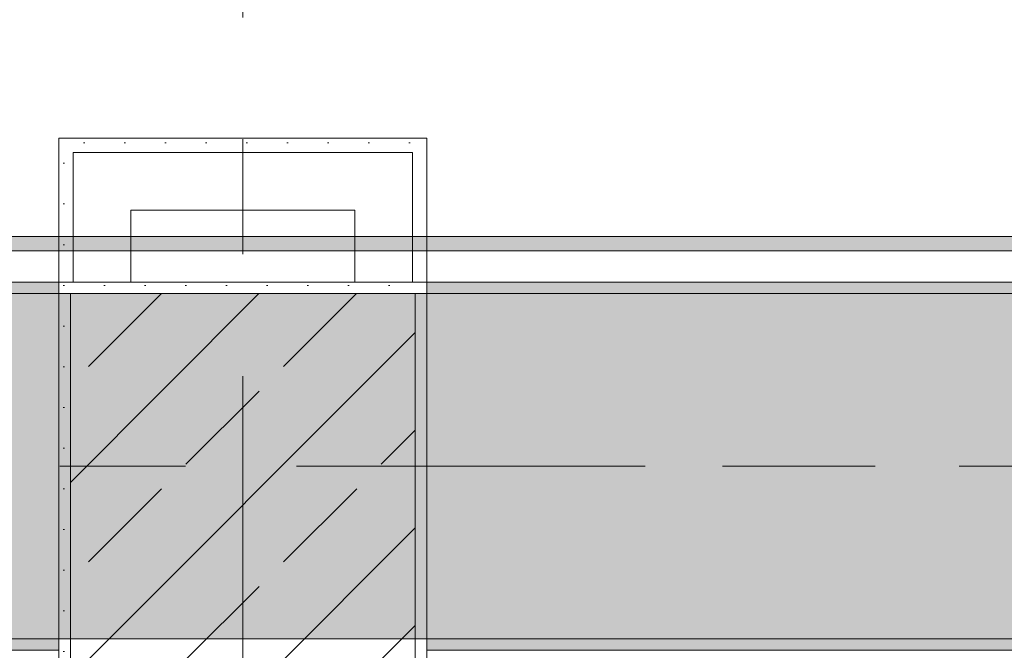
# Model space of a CAD drawing. Header units: metres. Extents: x -3.6 to 84.5, y -11 to 16.8.
# Tile 171 of 256: x 32.736 to 33.592, y 0.39 to 0.938. Entities that reach past the tile are written whole.
import ezdxf

# ---------------------------------------------------------------- set-up
doc = ezdxf.new("R2010")
doc.units = ezdxf.units.M
doc.header["$MEASUREMENT"] = 0
doc.linetypes.add('Achse', pattern=[0.2, 0.1, -0.05, 0, -0.05])
doc.linetypes.add('Strichlinie doppelt', pattern=[0.546806, 0.264583, -0.105833, 0.070556, -0.105833])
for name, color, linetype in [('451 - Universal.Achsen Raster', 7, 'Continuous'), ('606 - Struktur.Wand Innen Ausbau', 7, 'Continuous'), ('607 - Struktur.Stütze', 7, 'Continuous'), ('608 - Struktur.Träger', 7, 'Continuous'), ('653 - Abdeckung.TB Verkofferung', 7, 'Continuous')]:
    doc.layers.add(name, color=color, linetype=linetype)
pattern_1 = [(45, (0, 0), (-0.01767767, 0.01767767), [0, -0.025])]
pattern_2 = [(45, (0, 0), (-0.08485281, 0.08485281), []), (45, (-0.04243, 0.04243), (-0.08485281, 0.08485281), [0.09, -0.03])]

msp = doc.modelspace()

# ---------------------------------------------------------------- hatches: boundary and pattern name
at = {"layer": '606 - Struktur.Wand Innen Ausbau', "linetype": 'Continuous', "lineweight": 0, "true_color": 0x000000}
h = msp.add_hatch(dxfattribs=at)
h.set_pattern_fill('Gips_0001', color=18, style=0, pattern_type=2)
h.set_pattern_definition(pattern_1)
h.paths.add_polyline_path([(32.78249, 0.8225), (32.76999, 0.835), (32.76999, 0.8225)])
h = msp.add_hatch(dxfattribs=at)
h.set_pattern_fill('Gips_0001', color=18, style=0, pattern_type=2)
h.set_pattern_definition(pattern_1)
h.paths.add_polyline_path([(32.78249, 0.835), (32.76999, 0.835), (32.78249, 0.8225)])
h = msp.add_hatch(dxfattribs=at)
h.set_pattern_fill('Gips_0001', color=18, style=0, pattern_type=2)
h.set_pattern_definition(pattern_1)
h.paths.add_polyline_path([(32.78249, 0.835), (32.78249, 0.8225), (33.07749, 0.8225), (33.07749, 0.835)])
h = msp.add_hatch(dxfattribs=at)
h.set_pattern_fill('Gips_0001', color=18, style=0, pattern_type=2)
h.set_pattern_definition(pattern_1)
h.paths.add_polyline_path([(33.07749, 0.835), (33.07749, 0.8225), (33.08999, 0.835)])
h = msp.add_hatch(dxfattribs=at)
h.set_pattern_fill('Gips_0001', color=18, style=0, pattern_type=2)
h.set_pattern_definition(pattern_1)
h.paths.add_polyline_path([(33.07749, 0.8225), (33.08999, 0.8225), (33.08999, 0.835)])
h = msp.add_hatch(dxfattribs=at)
h.set_pattern_fill('Gips_0001', color=18, style=0, pattern_type=2)
h.set_pattern_definition(pattern_1)
h.paths.add_polyline_path([(32.76999, 0.8225), (32.76999, 0.70998), (32.78249, 0.70998), (32.78249, 0.8225)])
h = msp.add_hatch(dxfattribs=at)
h.set_pattern_fill('Gips_0001', color=18, style=0, pattern_type=2)
h.set_pattern_definition(pattern_1)
h.paths.add_polyline_path([(33.07749, 0.8225), (33.07749, 0.70998), (33.08999, 0.70998), (33.08999, 0.8225)])
at = {"layer": '607 - Struktur.Stütze', "linetype": 'Continuous', "lineweight": 0, "true_color": 0x000000}
h = msp.add_hatch(dxfattribs=at)
h.set_pattern_fill('Gips_0001', color=18, style=0, pattern_type=2)
h.set_pattern_definition(pattern_1)
h.paths.add_polyline_path([(32.76999, 0.70998), (32.76999, 0.255), (32.77999, 0.255), (32.77999, 0.69998), (33.07999, 0.69998), (33.07999, 0.255), (33.08999, 0.255), (33.08999, 0.70998)])
h = msp.add_hatch(dxfattribs=at)
h.set_pattern_fill('Beton__Stahlbeton_0001', color=18, style=0, pattern_type=2)
h.set_pattern_definition(pattern_2)
h.paths.add_polyline_path([(32.77999, 0.24998), (33.07999, 0.24998), (33.07999, 0.69998), (32.77999, 0.69998)])
at = {"layer": '608 - Struktur.Träger', "linetype": 'Continuous', "lineweight": 0, "true_color": 0x000000}
h = msp.add_hatch(dxfattribs=at)
h.set_pattern_fill('Gips_0001', color=18, style=0, pattern_type=2)
h.set_pattern_definition(pattern_1)
h.paths.add_polyline_path([(32.76999, 0.70998), (29.48999, 0.70998), (29.48999, 0.69998), (32.76999, 0.69998)])
h = msp.add_hatch(dxfattribs=at)
h.set_pattern_fill('Gips_0001', color=18, style=0, pattern_type=2)
h.set_pattern_definition(pattern_1)
h.paths.add_polyline_path([(33.08999, 0.70998), (33.08999, 0.69998), (36.36999, 0.69998), (36.36999, 0.70998)])
h = msp.add_hatch(dxfattribs=at)
h.set_pattern_fill('Beton__Stahlbeton_0001', color=18, style=0, pattern_type=2)
h.set_pattern_definition(pattern_2)
h.paths.add_polyline_path([(0.68999, 0.69998), (0.37999, 0.69998), (0.37999, 0.39998), (0.68999, 0.39998), (3.96999, 0.39998), (4.28999, 0.39998), (7.56999, 0.39998), (7.88999, 0.39998), (11.16999, 0.39998), (11.48999, 0.39998), (14.76999, 0.39998), (15.08999, 0.39998), (18.36999, 0.39998), (18.68999, 0.39998), (21.96999, 0.39998), (22.28999, 0.39998), (25.56999, 0.39998), (25.88999, 0.39998), (29.16999, 0.39998), (29.48999, 0.39998), (32.76999, 0.39998), (33.08999, 0.39998), (36.36999, 0.39998), (36.68999, 0.39998), (39.96999, 0.39998), (40.28999, 0.39998), (43.56999, 0.39998), (43.88999, 0.39998), (47.16999, 0.39998), (47.48999, 0.39998), (50.76999, 0.39998), (51.08999, 0.39998), (54.36999, 0.39998), (54.68999, 0.39998), (57.96999, 0.39998), (58.28999, 0.39998), (61.56999, 0.39998), (61.87999, 0.39998), (61.87999, 0.69998), (61.56999, 0.69998), (58.28999, 0.69998), (57.96999, 0.69998), (54.68999, 0.69998), (54.36999, 0.69998), (51.08999, 0.69998), (50.76999, 0.69998), (47.48999, 0.69998), (47.16999, 0.69998), (43.88999, 0.69998), (43.56999, 0.69998), (40.28999, 0.69998), (39.89998, 0.69998), (36.68999, 0.69998), (36.36999, 0.69998), (33.08999, 0.69998), (32.76999, 0.69998), (29.48999, 0.69998), (29.16999, 0.69998), (25.88999, 0.69998), (25.56999, 0.69998), (22.28999, 0.69998), (21.96999, 0.69998), (18.68999, 0.69998), (18.36999, 0.69998), (15.08999, 0.69998), (14.76999, 0.69998), (11.48999, 0.69998), (11.16999, 0.69998), (7.88999, 0.69998), (7.56999, 0.69998), (4.28999, 0.69998), (3.96999, 0.69998)])
h = msp.add_hatch(dxfattribs=at)
h.set_pattern_fill('Gips_0001', color=18, style=0, pattern_type=2)
h.set_pattern_definition(pattern_1)
h.paths.add_polyline_path([(32.76999, 0.39998), (29.48999, 0.39998), (29.48999, 0.38998), (32.76999, 0.38998)])
h = msp.add_hatch(dxfattribs=at)
h.set_pattern_fill('Gips_0001', color=18, style=0, pattern_type=2)
h.set_pattern_definition(pattern_1)
h.paths.add_polyline_path([(36.36999, 0.39998), (33.08999, 0.39998), (33.08999, 0.38998), (36.36999, 0.38998)])
at = {"layer": '653 - Abdeckung.TB Verkofferung', "linetype": 'Continuous', "lineweight": 0, "true_color": 0x000000}
h = msp.add_hatch(dxfattribs=at)
h.set_pattern_fill('Gips_0001', color=18, style=0, pattern_type=2)
h.set_pattern_definition(pattern_1)
h.paths.add_polyline_path([(29.41, 0.73698), (36.45497, 0.73698), (36.45497, 0.74948), (29.41, 0.74948)])

# ---------------------------------------------------------------- linework, layer by layer
at = {"layer": '451 - Universal.Achsen Raster', "color": 160, "linetype": 'Strichlinie doppelt', "lineweight": 9, "true_color": 0x3232ff}
for p, q in [((32.92999, -10.585), (32.92999, 16.355)), ((64.93503, 0.54998), (-3.175, 0.54998))]:
    msp.add_line(p, q, dxfattribs=at)
at = {"layer": '606 - Struktur.Wand Innen Ausbau', "color": 7, "linetype": 'Continuous', "lineweight": 5}
for p, q in [((32.78249, 0.8225), (32.78249, 0.7725)), ((32.83249, 0.8225), (32.78249, 0.8225)), ((32.78249, 0.8225), (32.78249, 0.7725)), ((33.02749, 0.8225), (32.83249, 0.8225)), ((33.07749, 0.8225), (33.02749, 0.8225)), ((33.07749, 0.8225), (33.02749, 0.8225)), ((33.07749, 0.7725), (33.07749, 0.8225)), ((32.78249, 0.7725), (32.78249, 0.70998)), ((33.07749, 0.70998), (33.07749, 0.7725))]:
    msp.add_line(p, q, dxfattribs=at)
at = {"layer": '606 - Struktur.Wand Innen Ausbau', "color": 7, "linetype": 'Continuous', "lineweight": 5, "flags": 128}
for points in [[(32.76999, 0.835), (32.76999, 0.8225)], [(33.07749, 0.835), (32.76999, 0.835)], [(33.08999, 0.835), (33.07749, 0.835)], [(33.08999, 0.70998), (33.08999, 0.835)], [(32.76999, 0.8225), (32.76999, 0.70998)], [(32.83249, 0.7725), (33.02749, 0.7725)], [(32.83249, 0.70998), (32.83249, 0.7725)], [(33.02749, 0.7725), (33.02749, 0.70998)]]:
    msp.add_lwpolyline(points, dxfattribs=at)
at = {"layer": '607 - Struktur.Stütze', "color": 7, "linetype": 'Continuous', "lineweight": 5, "flags": 128}
msp.add_lwpolyline([(33.08999, 0.255), (33.08999, 0.70998), (32.76999, 0.70998), (32.76999, 0.255)], dxfattribs=at)
at = {"layer": '607 - Struktur.Stütze', "color": 7, "linetype": 'Continuous', "lineweight": 13, "flags": 128}
msp.add_lwpolyline([(32.77999, 0.24998), (33.07999, 0.24998), (33.07999, 0.69998), (32.77999, 0.69998)], close=True, dxfattribs=at)
at = {"layer": '608 - Struktur.Träger', "color": 7, "linetype": 'Continuous', "lineweight": 13}
for p, q in [((0.37999, 0.70998), (61.87999, 0.70998)), ((32.76999, 0.69998), (29.48999, 0.69998)), ((33.08999, 0.69998), (32.76999, 0.69998)), ((36.36999, 0.69998), (33.08999, 0.69998))]:
    msp.add_line(p, q, dxfattribs=at)
at = {"layer": '608 - Struktur.Träger', "color": 7, "linetype": 'Continuous', "lineweight": 5}
for p, q in [((32.76999, 0.70998), (29.48999, 0.70998)), ((32.76999, 0.70998), (32.76999, 0.69998)), ((33.08999, 0.70998), (33.08999, 0.69998)), ((36.36999, 0.70998), (33.08999, 0.70998)), ((32.76999, 0.39998), (32.76999, 0.38998)), ((33.08999, 0.39998), (33.08999, 0.38998)), ((32.76999, 0.38998), (29.48999, 0.38998)), ((36.36999, 0.38998), (33.08999, 0.38998))]:
    msp.add_line(p, q, dxfattribs=at)
at = {"layer": '608 - Struktur.Träger', "color": 7, "linetype": 'Achse', "lineweight": 9}
msp.add_line((0.37999, 0.54998), (61.87999, 0.54998), dxfattribs=at)
at = {"layer": '608 - Struktur.Träger', "color": 7, "linetype": 'Continuous', "lineweight": 13, "flags": 128}
msp.add_lwpolyline([(50.76999, 0.39998), (47.48999, 0.39998), (47.16999, 0.39998), (43.88999, 0.39998), (43.56999, 0.39998), (40.28999, 0.39998), (39.96999, 0.39998), (36.68999, 0.39998), (36.36999, 0.39998), (33.08999, 0.39998), (32.76999, 0.39998), (29.48999, 0.39998), (29.16999, 0.39998), (25.88999, 0.39998), (25.56999, 0.39998), (22.28999, 0.39998), (21.96999, 0.39998), (18.68999, 0.39998), (18.36999, 0.39998), (15.08999, 0.39998), (14.76999, 0.39998)], dxfattribs=at)
at = {"layer": '653 - Abdeckung.TB Verkofferung', "color": 7, "linetype": 'Continuous', "lineweight": 9}
msp.add_line((29.41, 0.74948), (36.45497, 0.74948), dxfattribs=at)
at = {"layer": '653 - Abdeckung.TB Verkofferung', "color": 7, "linetype": 'Continuous', "lineweight": 5}
for p, q in [((36.45497, 0.74948), (29.41, 0.74948)), ((36.45497, 0.73698), (29.41, 0.73698)), ((36.45497, 0.70998), (29.41, 0.70998))]:
    msp.add_line(p, q, dxfattribs=at)

doc.saveas('drawing.dxf')
